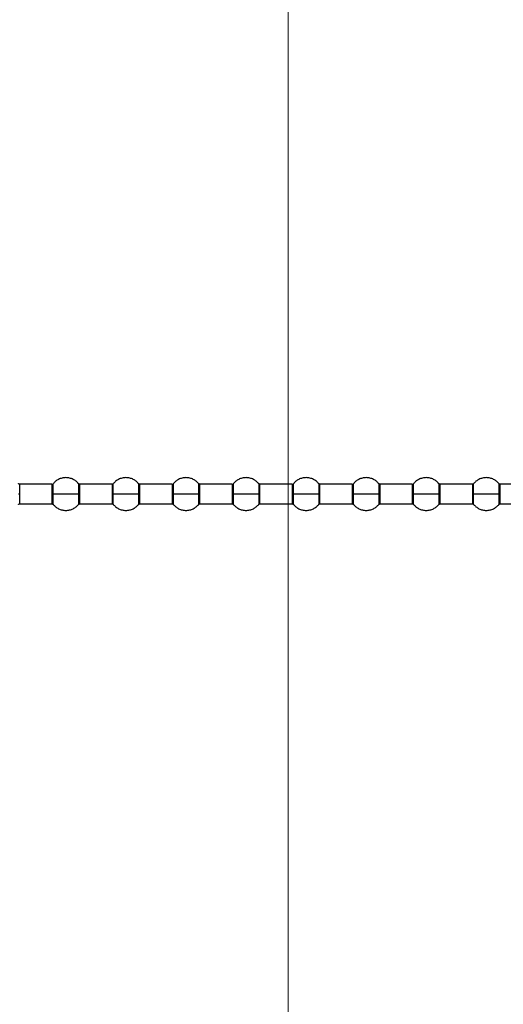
# Model space of a CAD drawing. Header units: millimetres. Extents: x 0 to 1118, y 0 to 864.
# Tile 52 of 65: x 809 to 820, y 484 to 507. Entities that reach past the tile are written whole.
import ezdxf

# ---------------------------------------------------------------- set-up
doc = ezdxf.new("R2010")
doc.units = ezdxf.units.MM
doc.styles.add('SLDTEXTSTYLE0', font='ARIAL.TTF', dxfattribs={"width": 0.948})
doc.dimstyles.new('SLDDIMSTYLE3', dxfattribs={"dimtxt": 5.650301, "dimasz": 4.572, "dimexe": 0, "dimexo": 0.0625, "dimgap": 1.412575, "dimtad": 0, "dimtih": 1, "dimtoh": 1, "dimdec": 1, "dimlfac": 4, "dimrnd": 1e-09, "dimzin": 4, "dimdsep": 46, "dimtxsty": 'SLDTEXTSTYLE0', "dimsah": 1, "dimcen": 0.09, "dimadec": 0, "dimazin": 1, "dimtfac": 1, "dimtofl": 0, "dimtmove": 0, "dimatfit": 3, "dimfxl": 1, "dimfrac": 2, "dimtolj": 1, "dimtzin": 12, "dimarcsym": 0})

# ---------------------------------------------------------------- blocks, each defined once
blk = doc.blocks.new('_D_7')
at = {"color": 7, "linetype": 'Continuous', "lineweight": 0}
for p, q in [((814.78, 478.159), (814.78, 524.174)), ((914.78, 478.159), (914.78, 524.174)), ((814.78, 522.574), (852.492, 522.574)), ((914.78, 522.574), (877.069, 522.574))]:
    blk.add_line(p, q, dxfattribs=at)
for points in [[(814.78, 522.574), (819.352, 521.812), (819.352, 523.336)], [(914.78, 522.574), (910.208, 523.336), (910.208, 521.812)]]:
    blk.add_solid(points, dxfattribs=at)
at = {"color": 7, "linetype": 'Continuous', "lineweight": 0, "char_height": 5.8208, "attachment_point": 1, "style": 'SLDTEXTSTYLE0'}
for s, insert in [('400.0', (855.079, 530.077)), ('(15.75)', (852.492, 521.4))]:
    blk.add_mtext(s, dxfattribs=dict(at, insert=insert))

msp = doc.modelspace()

# ---------------------------------------------------------------- linework, layer by layer
at = {"color": 7, "linetype": 'Continuous', "lineweight": 30}
for p, q in [((809.3756, 496.0127), (808.637, 496.0127)), ((810.7506, 496.0127), (810.012, 496.0127)), ((812.1256, 496.0127), (811.387, 496.0127)), ((813.5006, 496.0127), (812.762, 496.0127)), ((814.8756, 496.0127), (814.137, 496.0127)), ((816.2506, 496.0127), (815.512, 496.0127)), ((817.6256, 496.0127), (816.887, 496.0127)), ((819.0006, 496.0127), (818.262, 496.0127)), ((820.3756, 496.0127), (819.637, 496.0127)), ((808.637, 495.5627), (809.3756, 495.5627)), ((810.012, 495.5627), (810.7506, 495.5627)), ((811.387, 495.5627), (812.1256, 495.5627)), ((812.762, 495.5627), (813.5006, 495.5627)), ((814.137, 495.5627), (814.8756, 495.5627)), ((815.512, 495.5627), (816.2506, 495.5627)), ((816.887, 495.5627), (817.6256, 495.5627)), ((818.262, 495.5627), (819.0006, 495.5627)), ((819.637, 495.5627), (820.3756, 495.5627))]:
    msp.add_line(p, q, dxfattribs=at)
at = {"color": 8, "linetype": 'Continuous', "lineweight": 30}
for p, q in [((808.637, 495.7877), (808.637, 496.0127)), ((809.3756, 496.0127), (809.3756, 495.7877)), ((809.983, 496.0264), (809.983, 495.7877)), ((810.012, 495.7877), (810.012, 496.0127)), ((810.7506, 496.0127), (810.7506, 495.7877)), ((811.358, 496.0264), (811.358, 495.7877)), ((811.387, 495.7877), (811.387, 496.0127)), ((812.1256, 496.0127), (812.1256, 495.7877)), ((812.733, 496.0264), (812.733, 495.7877)), ((812.762, 495.7877), (812.762, 496.0127)), ((813.5006, 496.0127), (813.5006, 495.7877)), ((814.108, 496.0264), (814.108, 495.7877)), ((814.137, 495.7877), (814.137, 496.0127)), ((814.8756, 496.0127), (814.8756, 495.7877)), ((815.483, 496.0264), (815.483, 495.7877)), ((815.512, 495.7877), (815.512, 496.0127)), ((816.2506, 496.0127), (816.2506, 495.7877)), ((816.858, 496.0264), (816.858, 495.7877)), ((816.887, 495.7877), (816.887, 496.0127)), ((817.6256, 496.0127), (817.6256, 495.7877)), ((818.233, 496.0264), (818.233, 495.7877)), ((818.262, 495.7877), (818.262, 496.0127)), ((819.0006, 496.0127), (819.0006, 495.7877)), ((819.608, 496.0264), (819.608, 495.7877)), ((819.637, 495.7877), (819.637, 496.0127)), ((808.637, 495.5627), (808.637, 495.7877)), ((809.3756, 495.7877), (809.3756, 495.5627)), ((809.4045, 495.5491), (809.4045, 495.7877)), ((809.983, 495.7877), (809.983, 495.5491)), ((810.012, 495.5627), (810.012, 495.7877)), ((810.7506, 495.7877), (810.7506, 495.5627)), ((810.7795, 495.5491), (810.7795, 495.7877)), ((811.358, 495.7877), (811.358, 495.5491)), ((811.387, 495.5627), (811.387, 495.7877)), ((812.1256, 495.7877), (812.1256, 495.5627)), ((812.1545, 495.5491), (812.1545, 495.7877)), ((812.733, 495.7877), (812.733, 495.5491)), ((812.762, 495.5627), (812.762, 495.7877)), ((813.5006, 495.7877), (813.5006, 495.5627)), ((813.5295, 495.5491), (813.5295, 495.7877)), ((814.108, 495.7877), (814.108, 495.5491)), ((814.137, 495.5627), (814.137, 495.7877)), ((814.8756, 495.7877), (814.8756, 495.5627)), ((814.9045, 495.5491), (814.9045, 495.7877)), ((815.483, 495.7877), (815.483, 495.5491)), ((815.512, 495.5627), (815.512, 495.7877)), ((816.2506, 495.7877), (816.2506, 495.5627)), ((816.2795, 495.5491), (816.2795, 495.7877)), ((816.858, 495.7877), (816.858, 495.5491)), ((816.887, 495.5627), (816.887, 495.7877)), ((817.6256, 495.7877), (817.6256, 495.5627)), ((817.6545, 495.5491), (817.6545, 495.7877)), ((818.233, 495.7877), (818.233, 495.5491)), ((818.262, 495.5627), (818.262, 495.7877)), ((819.0006, 495.7877), (819.0006, 495.5627)), ((819.0295, 495.5491), (819.0295, 495.7877)), ((819.608, 495.7877), (819.608, 495.5491)), ((819.637, 495.5627), (819.637, 495.7877))]:
    msp.add_line(p, q, dxfattribs=at)
at = {"color": 7, "linetype": 'Continuous', "lineweight": 30}
for points, knots in [([(809.983, 496.0264), (809.9659, 496.0448), (809.9303, 496.0832), (809.8612, 496.1265), (809.781, 496.1559), (809.6938, 496.1662), (809.6065, 496.1559), (809.5264, 496.1265), (809.4573, 496.0832), (809.4216, 496.0448), (809.4045, 496.0264)], [0, 0, 0, 0, 0.1143103, 0.2373133, 0.3668813, 0.4999976, 0.6331194, 0.7626874, 0.8856857, 1, 1, 1, 1]), ([(811.358, 496.0264), (811.3409, 496.0448), (811.3053, 496.0832), (811.2362, 496.1265), (811.156, 496.1559), (811.0688, 496.1662), (810.9815, 496.1559), (810.9014, 496.1265), (810.8323, 496.0832), (810.7966, 496.0448), (810.7795, 496.0264)], [0, 0, 0, 0, 0.1143144, 0.2373128, 0.3668809, 0.5000028, 0.6331191, 0.7626872, 0.8856856, 1, 1, 1, 1]), ([(812.733, 496.0264), (812.7159, 496.0448), (812.6803, 496.0832), (812.6112, 496.1265), (812.531, 496.1559), (812.4438, 496.1662), (812.3565, 496.1559), (812.2764, 496.1265), (812.2073, 496.0832), (812.1716, 496.0448), (812.1545, 496.0264)], [0, 0, 0, 0, 0.1143143, 0.2373126, 0.3668806, 0.5000024, 0.6331187, 0.7626867, 0.8856897, 1, 1, 1, 1]), ([(814.108, 496.0264), (814.0909, 496.0448), (814.0553, 496.0832), (813.9862, 496.1265), (813.906, 496.1559), (813.8188, 496.1662), (813.7315, 496.1559), (813.6514, 496.1265), (813.5823, 496.0832), (813.5466, 496.0448), (813.5295, 496.0264)], [0, 0, 0, 0, 0.1143138, 0.2373115, 0.3668842, 0.4999998, 0.6331211, 0.7626885, 0.8856862, 1, 1, 1, 1]), ([(815.483, 496.0264), (815.4659, 496.0448), (815.4303, 496.0832), (815.3612, 496.1265), (815.281, 496.1559), (815.1938, 496.1662), (815.1065, 496.1559), (815.0264, 496.1265), (814.9573, 496.0832), (814.9216, 496.0448), (814.9045, 496.0264)], [0, 0, 0, 0, 0.1143103, 0.2373133, 0.3668813, 0.4999976, 0.6331194, 0.7626874, 0.8856857, 1, 1, 1, 1]), ([(816.858, 496.0264), (816.8409, 496.0448), (816.8053, 496.0832), (816.7362, 496.1265), (816.656, 496.1559), (816.5688, 496.1662), (816.4815, 496.1559), (816.4014, 496.1265), (816.3323, 496.0832), (816.2966, 496.0448), (816.2795, 496.0264)], [0, 0, 0, 0, 0.1143144, 0.2373128, 0.3668809, 0.5000028, 0.6331191, 0.7626872, 0.8856856, 1, 1, 1, 1]), ([(818.233, 496.0264), (818.2159, 496.0448), (818.1803, 496.0832), (818.1112, 496.1265), (818.031, 496.1559), (817.9438, 496.1662), (817.8565, 496.1559), (817.7764, 496.1265), (817.7073, 496.0832), (817.6716, 496.0448), (817.6545, 496.0264)], [0, 0, 0, 0, 0.1143143, 0.2373126, 0.3668806, 0.5000024, 0.6331187, 0.7626867, 0.8856897, 1, 1, 1, 1]), ([(819.608, 496.0264), (819.5909, 496.0448), (819.5553, 496.0832), (819.4862, 496.1265), (819.406, 496.1559), (819.3188, 496.1662), (819.2315, 496.1559), (819.1514, 496.1265), (819.0823, 496.0832), (819.0466, 496.0448), (819.0295, 496.0264)], [0, 0, 0, 0, 0.1143138, 0.2373115, 0.3668842, 0.4999998, 0.6331211, 0.7626885, 0.8856862, 1, 1, 1, 1]), ([(808.637, 496.0127), (808.6342, 496.0129), (808.6287, 496.0132), (808.6208, 496.0161), (808.6136, 496.0204), (808.6098, 496.0245), (808.6079, 496.0265)], [0, 0, 0, 0, 0.2469998, 0.5002299, 0.7531884, 1, 1, 1, 1]), ([(810.012, 496.0127), (810.0092, 496.0129), (810.0037, 496.0132), (809.9958, 496.0161), (809.9886, 496.0204), (809.9848, 496.0245), (809.9829, 496.0265)], [0, 0, 0, 0, 0.2470223, 0.5001691, 0.7532463, 1, 1, 1, 1]), ([(811.387, 496.0127), (811.3842, 496.0129), (811.3787, 496.0132), (811.3708, 496.0161), (811.3636, 496.0204), (811.3598, 496.0245), (811.3579, 496.0265)], [0, 0, 0, 0, 0.2470025, 0.5001289, 0.7531858, 1, 1, 1, 1]), ([(812.762, 496.0127), (812.7592, 496.0129), (812.7537, 496.0132), (812.7458, 496.0161), (812.7386, 496.0204), (812.7348, 496.0245), (812.7329, 496.0265)], [0, 0, 0, 0, 0.2469998, 0.5002299, 0.7531884, 1, 1, 1, 1]), ([(814.137, 496.0127), (814.1342, 496.0129), (814.1287, 496.0132), (814.1208, 496.0161), (814.1136, 496.0204), (814.1098, 496.0245), (814.1079, 496.0265)], [0, 0, 0, 0, 0.2469998, 0.5002299, 0.7531884, 1, 1, 1, 1]), ([(815.512, 496.0127), (815.5092, 496.0129), (815.5037, 496.0132), (815.4958, 496.0161), (815.4886, 496.0204), (815.4848, 496.0245), (815.4829, 496.0265)], [0, 0, 0, 0, 0.2470223, 0.5001691, 0.7532463, 1, 1, 1, 1]), ([(816.887, 496.0127), (816.8842, 496.0129), (816.8787, 496.0132), (816.8708, 496.0161), (816.8636, 496.0204), (816.8598, 496.0245), (816.8579, 496.0265)], [0, 0, 0, 0, 0.2470025, 0.5001289, 0.7531858, 1, 1, 1, 1]), ([(818.262, 496.0127), (818.2592, 496.0129), (818.2537, 496.0132), (818.2458, 496.0161), (818.2386, 496.0204), (818.2348, 496.0245), (818.2329, 496.0265)], [0, 0, 0, 0, 0.2469998, 0.5002299, 0.7531884, 1, 1, 1, 1]), ([(819.637, 496.0127), (819.6342, 496.0129), (819.6287, 496.0132), (819.6208, 496.0161), (819.6136, 496.0204), (819.6098, 496.0245), (819.6079, 496.0265)], [0, 0, 0, 0, 0.2469998, 0.5002299, 0.7531884, 1, 1, 1, 1]), ([(808.637, 495.7877), (808.6307, 495.7877), (808.6195, 495.7877), (808.6115, 495.7877), (808.608, 495.7877)], [0, 0, 0, 0, 0.559996, 1, 1, 1, 1]), ([(809.4045, 495.7877), (809.3999, 495.7877), (809.3916, 495.7877), (809.3805, 495.7877), (809.3756, 495.7877)], [0, 0, 0, 0, 0.5600253, 1, 1, 1, 1]), ([(809.983, 495.7877), (809.956, 495.7877), (809.8993, 495.7877), (809.7816, 495.7877), (809.6447, 495.7877), (809.5062, 495.7877), (809.4373, 495.7877), (809.4045, 495.7877)], [0, 0, 0, 0, 0.1742044, 0.3654386, 0.5645287, 0.7930028, 1, 1, 1, 1]), ([(809.983, 495.7877), (809.9877, 495.7877), (809.9959, 495.7877), (810.0071, 495.7877), (810.012, 495.7877)], [0, 0, 0, 0, 0.5600253, 1, 1, 1, 1]), ([(810.7795, 495.7877), (810.7749, 495.7877), (810.7666, 495.7877), (810.7555, 495.7877), (810.7506, 495.7877)], [0, 0, 0, 0, 0.5600253, 1, 1, 1, 1]), ([(811.358, 495.7877), (811.331, 495.7877), (811.2743, 495.7877), (811.1566, 495.7877), (811.0197, 495.7877), (810.8812, 495.7877), (810.8123, 495.7877), (810.7795, 495.7877)], [0, 0, 0, 0, 0.17420872, 0.36544299, 0.5645275, 0.79300709, 1, 1, 1, 1]), ([(811.358, 495.7877), (811.3627, 495.7877), (811.3709, 495.7877), (811.3821, 495.7877), (811.387, 495.7877)], [0, 0, 0, 0, 0.5600253, 1, 1, 1, 1]), ([(812.1545, 495.7877), (812.1499, 495.7877), (812.1416, 495.7877), (812.1305, 495.7877), (812.1256, 495.7877)], [0, 0, 0, 0, 0.5600253, 1, 1, 1, 1]), ([(812.733, 495.7877), (812.706, 495.7877), (812.6493, 495.7877), (812.5316, 495.7877), (812.3947, 495.7877), (812.2562, 495.7877), (812.1873, 495.7877), (812.1545, 495.7877)], [0, 0, 0, 0, 0.17420872, 0.36544299, 0.5645275, 0.79300709, 1, 1, 1, 1]), ([(812.733, 495.7877), (812.7377, 495.7877), (812.7459, 495.7877), (812.7571, 495.7877), (812.762, 495.7877)], [0, 0, 0, 0, 0.5600253, 1, 1, 1, 1]), ([(813.5295, 495.7877), (813.5249, 495.7877), (813.5166, 495.7877), (813.5055, 495.7877), (813.5006, 495.7877)], [0, 0, 0, 0, 0.5599225, 1, 1, 1, 1]), ([(814.108, 495.7877), (814.081, 495.7877), (814.0243, 495.7877), (813.9066, 495.7877), (813.7697, 495.7877), (813.6312, 495.7877), (813.5623, 495.7877), (813.5295, 495.7877)], [0, 0, 0, 0, 0.174208, 0.3654414, 0.5645251, 0.7930036, 1, 1, 1, 1]), ([(814.108, 495.7877), (814.1127, 495.7877), (814.1209, 495.7877), (814.1321, 495.7877), (814.137, 495.7877)], [0, 0, 0, 0, 0.5599225, 1, 1, 1, 1]), ([(814.9045, 495.7877), (814.8999, 495.7877), (814.8916, 495.7877), (814.8805, 495.7877), (814.8756, 495.7877)], [0, 0, 0, 0, 0.5600253, 1, 1, 1, 1]), ([(815.483, 495.7877), (815.456, 495.7877), (815.3993, 495.7877), (815.2816, 495.7877), (815.1447, 495.7877), (815.0062, 495.7877), (814.9373, 495.7877), (814.9045, 495.7877)], [0, 0, 0, 0, 0.1742044, 0.3654386, 0.5645287, 0.7930028, 1, 1, 1, 1]), ([(815.483, 495.7877), (815.4877, 495.7877), (815.4959, 495.7877), (815.5071, 495.7877), (815.512, 495.7877)], [0, 0, 0, 0, 0.5600253, 1, 1, 1, 1]), ([(816.2795, 495.7877), (816.2749, 495.7877), (816.2666, 495.7877), (816.2555, 495.7877), (816.2506, 495.7877)], [0, 0, 0, 0, 0.5600253, 1, 1, 1, 1]), ([(816.858, 495.7877), (816.831, 495.7877), (816.7743, 495.7877), (816.6566, 495.7877), (816.5197, 495.7877), (816.3812, 495.7877), (816.3123, 495.7877), (816.2795, 495.7877)], [0, 0, 0, 0, 0.17420872, 0.36544299, 0.5645275, 0.79300709, 1, 1, 1, 1]), ([(816.858, 495.7877), (816.8627, 495.7877), (816.8709, 495.7877), (816.8821, 495.7877), (816.887, 495.7877)], [0, 0, 0, 0, 0.5600253, 1, 1, 1, 1]), ([(817.6545, 495.7877), (817.6499, 495.7877), (817.6416, 495.7877), (817.6305, 495.7877), (817.6256, 495.7877)], [0, 0, 0, 0, 0.5600253, 1, 1, 1, 1]), ([(818.233, 495.7877), (818.206, 495.7877), (818.1493, 495.7877), (818.0316, 495.7877), (817.8947, 495.7877), (817.7562, 495.7877), (817.6873, 495.7877), (817.6545, 495.7877)], [0, 0, 0, 0, 0.17420872, 0.36544299, 0.5645275, 0.79300709, 1, 1, 1, 1]), ([(818.233, 495.7877), (818.2377, 495.7877), (818.2459, 495.7877), (818.2571, 495.7877), (818.262, 495.7877)], [0, 0, 0, 0, 0.5600253, 1, 1, 1, 1]), ([(819.0295, 495.7877), (819.0249, 495.7877), (819.0166, 495.7877), (819.0055, 495.7877), (819.0006, 495.7877)], [0, 0, 0, 0, 0.5599225, 1, 1, 1, 1]), ([(819.608, 495.7877), (819.581, 495.7877), (819.5243, 495.7877), (819.4066, 495.7877), (819.2697, 495.7877), (819.1312, 495.7877), (819.0623, 495.7877), (819.0295, 495.7877)], [0, 0, 0, 0, 0.174208, 0.3654414, 0.5645251, 0.7930036, 1, 1, 1, 1]), ([(819.608, 495.7877), (819.6127, 495.7877), (819.6209, 495.7877), (819.6321, 495.7877), (819.637, 495.7877)], [0, 0, 0, 0, 0.5599225, 1, 1, 1, 1]), ([(808.608, 495.5491), (808.6099, 495.5511), (808.6137, 495.5551), (808.6209, 495.5594), (808.6287, 495.5622), (808.6342, 495.5626), (808.637, 495.5627)], [0, 0, 0, 0, 0.246947, 0.4999453, 0.7530356, 1, 1, 1, 1]), ([(809.3756, 495.5627), (809.3783, 495.5626), (809.3838, 495.5622), (809.3917, 495.5594), (809.3989, 495.5551), (809.4026, 495.5511), (809.4045, 495.5491)], [0, 0, 0, 0, 0.2469708, 0.4999608, 0.7529656, 1, 1, 1, 1]), ([(809.4045, 495.5491), (809.4216, 495.5306), (809.4573, 495.4923), (809.5264, 495.4489), (809.6065, 495.4195), (809.6938, 495.4093), (809.781, 495.4195), (809.8612, 495.4489), (809.9303, 495.4923), (809.9659, 495.5306), (809.983, 495.5491)], [0, 0, 0, 0, 0.1143068, 0.2373116, 0.3668801, 0.5000024, 0.6331192, 0.7626876, 0.8856973, 1, 1, 1, 1]), ([(809.9829, 495.549), (809.9848, 495.551), (809.9886, 495.555), (809.9958, 495.5594), (810.0037, 495.5622), (810.0092, 495.5626), (810.012, 495.5627)], [0, 0, 0, 0, 0.2467365, 0.4999145, 0.7529705, 1, 1, 1, 1]), ([(810.7506, 495.5627), (810.7533, 495.5626), (810.7588, 495.5622), (810.7667, 495.5594), (810.7739, 495.5551), (810.7776, 495.5511), (810.7795, 495.5491)], [0, 0, 0, 0, 0.2469708, 0.4999608, 0.7529656, 1, 1, 1, 1]), ([(810.7795, 495.5491), (810.7966, 495.5306), (810.8323, 495.4923), (810.9014, 495.4489), (810.9815, 495.4195), (811.0688, 495.4093), (811.156, 495.4195), (811.2362, 495.4489), (811.3053, 495.4923), (811.3409, 495.5306), (811.358, 495.5491)], [0, 0, 0, 0, 0.1143068, 0.2373118, 0.3668804, 0.4999972, 0.6331196, 0.7626882, 0.8856932, 1, 1, 1, 1]), ([(811.3579, 495.549), (811.3598, 495.551), (811.3636, 495.555), (811.3708, 495.5594), (811.3787, 495.5622), (811.3842, 495.5626), (811.387, 495.5627)], [0, 0, 0, 0, 0.246797, 0.4999546, 0.7529903, 1, 1, 1, 1]), ([(812.1256, 495.5627), (812.1283, 495.5626), (812.1338, 495.5622), (812.1417, 495.5594), (812.1489, 495.5551), (812.1526, 495.5511), (812.1545, 495.5491)], [0, 0, 0, 0, 0.2468599, 0.4999581, 0.7529643, 1, 1, 1, 1]), ([(812.1545, 495.5491), (812.1716, 495.5306), (812.2073, 495.4923), (812.2764, 495.4489), (812.3565, 495.4195), (812.4438, 495.4093), (812.531, 495.4195), (812.6112, 495.4489), (812.6803, 495.4923), (812.7159, 495.5306), (812.733, 495.5491)], [0, 0, 0, 0, 0.1143027, 0.2373124, 0.3668808, 0.4999976, 0.6331199, 0.7626884, 0.8856932, 1, 1, 1, 1]), ([(812.7329, 495.549), (812.7348, 495.551), (812.7386, 495.555), (812.7458, 495.5594), (812.7537, 495.5622), (812.7592, 495.5626), (812.762, 495.5627)], [0, 0, 0, 0, 0.2467943, 0.4998536, 0.752993, 1, 1, 1, 1]), ([(813.5006, 495.5627), (813.5033, 495.5626), (813.5088, 495.5622), (813.5167, 495.5594), (813.5239, 495.5551), (813.5276, 495.5511), (813.5295, 495.5491)], [0, 0, 0, 0, 0.2469644, 0.5000547, 0.753053, 1, 1, 1, 1]), ([(813.5295, 495.5491), (813.5466, 495.5306), (813.5823, 495.4923), (813.6514, 495.4489), (813.7315, 495.4195), (813.8188, 495.4093), (813.906, 495.4195), (813.9862, 495.4489), (814.0553, 495.4923), (814.0909, 495.5306), (814.108, 495.5491)], [0, 0, 0, 0, 0.1143062, 0.2373105, 0.3668784, 0.5000002, 0.6331163, 0.7626895, 0.8856938, 1, 1, 1, 1]), ([(814.1079, 495.549), (814.1098, 495.551), (814.1136, 495.555), (814.1208, 495.5594), (814.1287, 495.5622), (814.1342, 495.5626), (814.137, 495.5627)], [0, 0, 0, 0, 0.2467943, 0.4998536, 0.752993, 1, 1, 1, 1]), ([(814.8756, 495.5627), (814.8783, 495.5626), (814.8838, 495.5622), (814.8917, 495.5594), (814.8989, 495.5551), (814.9026, 495.5511), (814.9045, 495.5491)], [0, 0, 0, 0, 0.2469708, 0.4999608, 0.7529656, 1, 1, 1, 1]), ([(814.9045, 495.5491), (814.9216, 495.5306), (814.9573, 495.4923), (815.0264, 495.4489), (815.1065, 495.4195), (815.1938, 495.4093), (815.281, 495.4195), (815.3612, 495.4489), (815.4303, 495.4923), (815.4659, 495.5306), (815.483, 495.5491)], [0, 0, 0, 0, 0.1143068, 0.2373116, 0.3668801, 0.5000024, 0.6331192, 0.7626876, 0.8856973, 1, 1, 1, 1]), ([(815.4829, 495.549), (815.4848, 495.551), (815.4886, 495.555), (815.4958, 495.5594), (815.5037, 495.5622), (815.5092, 495.5626), (815.512, 495.5627)], [0, 0, 0, 0, 0.2467365, 0.4999145, 0.7529705, 1, 1, 1, 1]), ([(816.2506, 495.5627), (816.2533, 495.5626), (816.2588, 495.5622), (816.2667, 495.5594), (816.2739, 495.5551), (816.2776, 495.5511), (816.2795, 495.5491)], [0, 0, 0, 0, 0.2469708, 0.4999608, 0.7529656, 1, 1, 1, 1]), ([(816.2795, 495.5491), (816.2966, 495.5306), (816.3323, 495.4923), (816.4014, 495.4489), (816.4815, 495.4195), (816.5688, 495.4093), (816.656, 495.4195), (816.7362, 495.4489), (816.8053, 495.4923), (816.8409, 495.5306), (816.858, 495.5491)], [0, 0, 0, 0, 0.1143068, 0.2373118, 0.3668804, 0.4999972, 0.6331196, 0.7626882, 0.8856932, 1, 1, 1, 1]), ([(816.8579, 495.549), (816.8598, 495.551), (816.8636, 495.555), (816.8708, 495.5594), (816.8787, 495.5622), (816.8842, 495.5626), (816.887, 495.5627)], [0, 0, 0, 0, 0.246797, 0.4999546, 0.7529903, 1, 1, 1, 1]), ([(817.6256, 495.5627), (817.6283, 495.5626), (817.6338, 495.5622), (817.6417, 495.5594), (817.6489, 495.5551), (817.6526, 495.5511), (817.6545, 495.5491)], [0, 0, 0, 0, 0.2468599, 0.4999581, 0.7529643, 1, 1, 1, 1]), ([(817.6545, 495.5491), (817.6716, 495.5306), (817.7073, 495.4923), (817.7764, 495.4489), (817.8565, 495.4195), (817.9438, 495.4093), (818.031, 495.4195), (818.1112, 495.4489), (818.1803, 495.4923), (818.2159, 495.5306), (818.233, 495.5491)], [0, 0, 0, 0, 0.1143027, 0.2373124, 0.3668808, 0.4999976, 0.6331199, 0.7626884, 0.8856932, 1, 1, 1, 1]), ([(818.2329, 495.549), (818.2348, 495.551), (818.2386, 495.555), (818.2458, 495.5594), (818.2537, 495.5622), (818.2592, 495.5626), (818.262, 495.5627)], [0, 0, 0, 0, 0.2467943, 0.4998536, 0.752993, 1, 1, 1, 1]), ([(819.0006, 495.5627), (819.0033, 495.5626), (819.0088, 495.5622), (819.0167, 495.5594), (819.0239, 495.5551), (819.0276, 495.5511), (819.0295, 495.5491)], [0, 0, 0, 0, 0.2469644, 0.5000547, 0.753053, 1, 1, 1, 1]), ([(819.0295, 495.5491), (819.0466, 495.5306), (819.0823, 495.4923), (819.1514, 495.4489), (819.2315, 495.4195), (819.3188, 495.4093), (819.406, 495.4195), (819.4862, 495.4489), (819.5553, 495.4923), (819.5909, 495.5306), (819.608, 495.5491)], [0, 0, 0, 0, 0.1143062, 0.2373105, 0.3668784, 0.5000002, 0.6331163, 0.7626895, 0.8856938, 1, 1, 1, 1]), ([(819.6079, 495.549), (819.6098, 495.551), (819.6136, 495.555), (819.6208, 495.5594), (819.6287, 495.5622), (819.6342, 495.5626), (819.637, 495.5627)], [0, 0, 0, 0, 0.2467943, 0.4998536, 0.752993, 1, 1, 1, 1])]:
    msp.add_open_spline(points, degree=3, knots=knots, dxfattribs=at)
at = {"color": 8, "linetype": 'Continuous', "lineweight": 30}
for points in [[(809.4045, 495.7877), (809.4045, 495.8103), (809.4045, 495.8614), (809.4045, 495.9233), (809.4045, 495.9699), (809.4045, 496.0006), (809.4045, 496.0221), (809.4045, 496.0249), (809.4045, 496.0264)], [(810.7795, 495.7877), (810.7795, 495.8103), (810.7795, 495.8614), (810.7795, 495.9233), (810.7795, 495.9699), (810.7795, 496.0006), (810.7795, 496.0221), (810.7795, 496.0249), (810.7795, 496.0264)], [(812.1545, 495.7877), (812.1545, 495.8103), (812.1545, 495.8614), (812.1545, 495.9233), (812.1545, 495.9699), (812.1545, 496.0006), (812.1545, 496.0221), (812.1545, 496.0249), (812.1545, 496.0264)], [(813.5295, 495.7877), (813.5295, 495.8103), (813.5295, 495.8614), (813.5295, 495.9233), (813.5295, 495.9699), (813.5295, 496.0006), (813.5295, 496.0221), (813.5295, 496.0249), (813.5295, 496.0264)], [(814.9045, 495.7877), (814.9045, 495.8103), (814.9045, 495.8614), (814.9045, 495.9233), (814.9045, 495.9699), (814.9045, 496.0006), (814.9045, 496.0221), (814.9045, 496.0249), (814.9045, 496.0264)], [(816.2795, 495.7877), (816.2795, 495.8103), (816.2795, 495.8614), (816.2795, 495.9233), (816.2795, 495.9699), (816.2795, 496.0006), (816.2795, 496.0221), (816.2795, 496.0249), (816.2795, 496.0264)], [(817.6545, 495.7877), (817.6545, 495.8103), (817.6545, 495.8614), (817.6545, 495.9233), (817.6545, 495.9699), (817.6545, 496.0006), (817.6545, 496.0221), (817.6545, 496.0249), (817.6545, 496.0264)], [(819.0295, 495.7877), (819.0295, 495.8103), (819.0295, 495.8614), (819.0295, 495.9233), (819.0295, 495.9699), (819.0295, 496.0006), (819.0295, 496.0221), (819.0295, 496.0249), (819.0295, 496.0264)]]:
    msp.add_open_spline(points, degree=3, knots=[0, 0, 0, 0, 0.180635, 0.4091198, 0.5428341, 0.687872, 0.8415683, 1, 1, 1, 1], dxfattribs=at)

# ---------------------------------------------------------------- dimensions: what is measured, and where the dimension line sits
at = {"color": 7, "linetype": 'Continuous', "lineweight": 0}
dim = msp.add_linear_dim(base=(914.7803, 522.5735), p1=(814.7803, 476.559), p2=(914.7803, 476.559), text='<>\\P(15.75)', dimstyle='SLDDIMSTYLE3', dxfattribs=at)
dim.commit()
dim.dimension.update_dxf_attribs({"geometry": '_D_7', "text_midpoint": (864.7803, 522.5735), "dimtype": 160})

doc.saveas('drawing.dxf')
